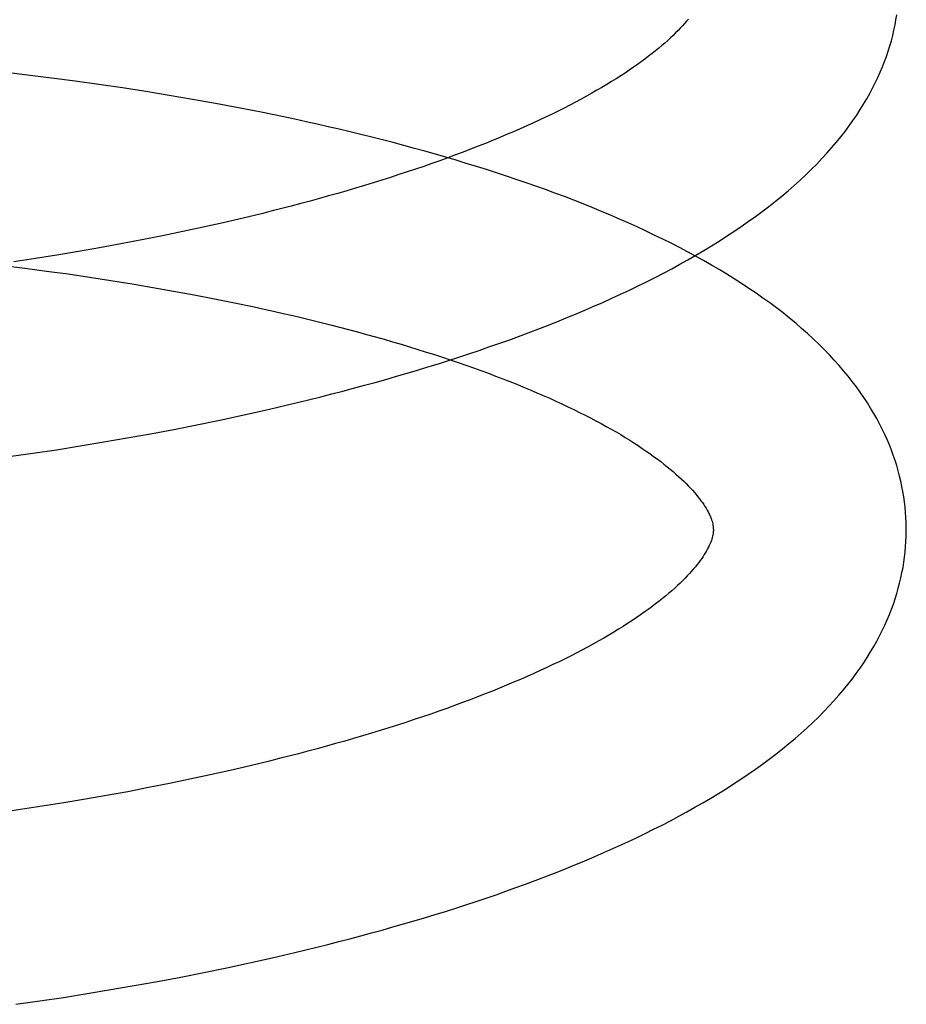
# Model space of a CAD drawing. Header units: inches. Extents: x 0 to 200, y 0 to 129.
# Tile 13 of 94: x 27.2111 to 27.303, y 49.5104 to 49.6125. Entities that reach past the tile are written whole.
import ezdxf

# ---------------------------------------------------------------- set-up
doc = ezdxf.new("R2010")
doc.units = ezdxf.units.IN
doc.header["$LTSCALE"] = 11
doc.header["$MEASUREMENT"] = 0
doc.linetypes.add('HIDDEN', pattern=[0.2, 0.1, -0.1])
doc.layers.add('DEFAULT_2', color=8, linetype='HIDDEN')

msp = doc.modelspace()

# ---------------------------------------------------------------- linework, layer by layer
at = {"layer": 'DEFAULT_2', "color": 8, "linetype": 'HIDDEN'}
for p, q in [((27.21192, 49.60674), (27.20945, 49.60703)), ((27.2144, 49.60643), (27.21192, 49.60674)), ((27.21686, 49.60611), (27.2144, 49.60643)), ((27.21931, 49.60576), (27.21686, 49.60611)), ((27.22176, 49.6054), (27.21931, 49.60576)), ((27.22419, 49.60503), (27.22176, 49.6054)), ((27.22661, 49.60463), (27.22419, 49.60503)), ((27.22902, 49.60422), (27.22661, 49.60463)), ((27.23141, 49.60379), (27.22902, 49.60422)), ((27.23378, 49.60335), (27.23141, 49.60379)), ((27.23629, 49.5924), (27.23426, 49.59191)), ((27.23221, 49.59143), (27.23013, 49.59096)), ((27.23426, 49.59191), (27.23221, 49.59143)), ((27.22803, 49.59051), (27.2259, 49.59007)), ((27.23013, 49.59096), (27.22803, 49.59051)), ((27.22158, 49.58923), (27.21939, 49.58882)), ((27.22375, 49.58964), (27.22158, 49.58923)), ((27.2259, 49.59007), (27.22375, 49.58964)), ((27.21719, 49.58844), (27.21496, 49.58806)), ((27.21939, 49.58882), (27.21719, 49.58844)), ((27.21273, 49.5877), (27.21048, 49.58736)), ((27.21496, 49.58806), (27.21273, 49.5877)), ((27.20938, 49.58699), (27.21164, 49.58671)), ((27.21164, 49.58671), (27.21389, 49.58641)), ((27.21389, 49.58641), (27.21613, 49.58611)), ((27.21613, 49.58611), (27.21835, 49.58578)), ((27.21835, 49.58578), (27.22056, 49.58544)), ((27.22056, 49.58544), (27.22275, 49.58509)), ((27.22275, 49.58509), (27.22492, 49.58472)), ((27.22492, 49.58472), (27.22706, 49.58434)), ((27.22706, 49.58434), (27.22919, 49.58395)), ((27.22919, 49.58395), (27.23129, 49.58354)), ((27.23129, 49.58354), (27.23337, 49.58312)), ((27.23421, 49.57147), (27.23656, 49.572)), ((27.22947, 49.57047), (27.23185, 49.57096)), ((27.23185, 49.57096), (27.23421, 49.57147)), ((27.22467, 49.56955), (27.22708, 49.57)), ((27.22708, 49.57), (27.22947, 49.57047)), ((27.21981, 49.56869), (27.22225, 49.56911)), ((27.22225, 49.56911), (27.22467, 49.56955)), ((27.21245, 49.56752), (27.21491, 49.56789)), ((27.21491, 49.56789), (27.21737, 49.56828)), ((27.21737, 49.56828), (27.21981, 49.56869)), ((27.20998, 49.56717), (27.21245, 49.56752)), ((27.23498, 49.53512), (27.23293, 49.53464)), ((27.23701, 49.53561), (27.23498, 49.53512)), ((27.23085, 49.53417), (27.22875, 49.53372)), ((27.23293, 49.53464), (27.23085, 49.53417)), ((27.22662, 49.53328), (27.22447, 49.53285)), ((27.22875, 49.53372), (27.22662, 49.53328)), ((27.22011, 49.53203), (27.21791, 49.53165)), ((27.2223, 49.53243), (27.22011, 49.53203)), ((27.22447, 49.53285), (27.2223, 49.53243)), ((27.21569, 49.53127), (27.21345, 49.53091)), ((27.21791, 49.53165), (27.21569, 49.53127)), ((27.2112, 49.53057), (27.20894, 49.53024)), ((27.21345, 49.53091), (27.2112, 49.53057)), ((27.23258, 49.51418), (27.23494, 49.51468)), ((27.23494, 49.51468), (27.23729, 49.51521)), ((27.22781, 49.51321), (27.2302, 49.51369)), ((27.2302, 49.51369), (27.23258, 49.51418)), ((27.22298, 49.51232), (27.2254, 49.51276)), ((27.2254, 49.51276), (27.22781, 49.51321)), ((27.2181, 49.51149), (27.22054, 49.5119)), ((27.22054, 49.5119), (27.22298, 49.51232)), ((27.21071, 49.51038), (27.21318, 49.51073)), ((27.21318, 49.51073), (27.21564, 49.5111)), ((27.21564, 49.5111), (27.2181, 49.51149))]:
    msp.add_line(p, q, dxfattribs=at)
for points in [[(27.23656, 49.572), (27.23772, 49.57226), (27.23888, 49.57254), (27.24003, 49.57281), (27.24118, 49.57309), (27.24233, 49.57338), (27.24346, 49.57367), (27.24459, 49.57396), (27.24572, 49.57426), (27.24684, 49.57457), (27.24795, 49.57487), (27.24906, 49.57518), (27.25016, 49.5755), (27.25126, 49.57582), (27.25234, 49.57614), (27.25342, 49.57647), (27.2545, 49.57681), (27.25556, 49.57714), (27.25662, 49.57749), (27.25767, 49.57783), (27.25872, 49.57818), (27.25975, 49.57854), (27.26078, 49.5789), (27.2618, 49.57926), (27.26282, 49.57963), (27.26382, 49.58001), (27.26482, 49.58039), (27.2658, 49.58077), (27.26678, 49.58116), (27.26776, 49.58155), (27.26872, 49.58195), (27.26967, 49.58235), (27.27062, 49.58276), (27.27155, 49.58317), (27.27248, 49.58359), (27.27339, 49.58401), (27.2743, 49.58444), (27.2752, 49.58487), (27.27609, 49.58531), (27.27696, 49.58576), (27.27783, 49.58621), (27.27869, 49.58666), (27.27954, 49.58713), (27.28037, 49.58759), (27.2812, 49.58807), (27.28201, 49.58854), (27.28281, 49.58903), (27.2836, 49.58952), (27.28438, 49.59002), (27.28514, 49.59052), (27.28589, 49.59103), (27.28663, 49.59154), (27.28736, 49.59206), (27.28807, 49.59258), (27.28876, 49.59312), (27.28944, 49.59365), (27.2901, 49.59419), (27.29075, 49.59474), (27.29138, 49.59529), (27.29199, 49.59584), (27.29259, 49.59639), (27.29316, 49.59695), (27.29372, 49.59751), (27.29426, 49.59807), (27.29478, 49.59863), (27.29527, 49.5992), (27.29575, 49.59976), (27.29622, 49.60033), (27.29666, 49.60089), (27.29708, 49.60146), (27.29748, 49.60202), (27.29787, 49.60258), (27.29823, 49.60315), (27.29858, 49.60371), (27.29891, 49.60426), (27.29922, 49.60482), (27.29952, 49.60537), (27.29979, 49.60593), (27.30006, 49.60648), (27.3003, 49.60703), (27.30053, 49.60758), (27.30075, 49.60813), (27.30095, 49.60867), (27.30113, 49.60922), (27.3013, 49.60976), (27.30146, 49.6103), (27.3016, 49.61084), (27.30173, 49.61139), (27.30184, 49.61193), (27.30194, 49.61246), (27.30203, 49.613)], [(27.28042, 49.61254), (27.28023, 49.61231), (27.28002, 49.61208), (27.27981, 49.61184), (27.27958, 49.6116), (27.27935, 49.61135), (27.2791, 49.6111), (27.27883, 49.61085), (27.27856, 49.61059), (27.27828, 49.61033), (27.27798, 49.61006), (27.27767, 49.60979), (27.27735, 49.60952), (27.27701, 49.60925), (27.27666, 49.60897), (27.2763, 49.60869), (27.27592, 49.6084), (27.27553, 49.60812), (27.27513, 49.60783), (27.27472, 49.60754), (27.27429, 49.60725), (27.27385, 49.60695), (27.2734, 49.60666), (27.27293, 49.60636), (27.27245, 49.60606), (27.27196, 49.60576), (27.27145, 49.60546), (27.27094, 49.60516), (27.2704, 49.60485), (27.26986, 49.60455), (27.26929, 49.60424), (27.26872, 49.60393), (27.26814, 49.60363), (27.26754, 49.60332), (27.26692, 49.60301), (27.2663, 49.6027), (27.26566, 49.6024), (27.26501, 49.60209), (27.26435, 49.60178), (27.26368, 49.60148), (27.26299, 49.60117), (27.26229, 49.60086), (27.26158, 49.60056), (27.26086, 49.60025), (27.26012, 49.59995), (27.25938, 49.59965), (27.25862, 49.59935), (27.25785, 49.59905), (27.25706, 49.59875), (27.25627, 49.59845), (27.25547, 49.59815), (27.25465, 49.59786), (27.25382, 49.59757), (27.25299, 49.59727), (27.25214, 49.59698), (27.25128, 49.5967), (27.25041, 49.59641), (27.24954, 49.59613), (27.24865, 49.59585), (27.24775, 49.59557), (27.24684, 49.59529), (27.24593, 49.59501), (27.245, 49.59474), (27.24407, 49.59447), (27.24312, 49.5942), (27.24217, 49.59394), (27.24121, 49.59367), (27.24024, 49.59341), (27.23926, 49.59315), (27.23828, 49.5929), (27.23729, 49.59265), (27.23629, 49.5924)], [(27.30301, 49.55988), (27.303, 49.56033), (27.30297, 49.56087), (27.30294, 49.56141), (27.30289, 49.56194), (27.30282, 49.56248), (27.30275, 49.56301), (27.30266, 49.56355), (27.30256, 49.56409), (27.30244, 49.56462), (27.30231, 49.56516), (27.30217, 49.5657), (27.30201, 49.56624), (27.30184, 49.56677), (27.30166, 49.56731), (27.30146, 49.56785), (27.30125, 49.56839), (27.30102, 49.56894), (27.30077, 49.56948), (27.30051, 49.57002), (27.30024, 49.57057), (27.29995, 49.57111), (27.29964, 49.57166), (27.29931, 49.57221), (27.29897, 49.57276), (27.2986, 49.57331), (27.29822, 49.57386), (27.29783, 49.57441), (27.29741, 49.57497), (27.29697, 49.57552), (27.29651, 49.57608), (27.29604, 49.57663), (27.29554, 49.57718), (27.29503, 49.57774), (27.29449, 49.57829), (27.29394, 49.57884), (27.29336, 49.57939), (27.29277, 49.57993), (27.29216, 49.58047), (27.29154, 49.58101), (27.29089, 49.58154), (27.29023, 49.58207), (27.28955, 49.58259), (27.28886, 49.58311), (27.28815, 49.58362), (27.28743, 49.58412), (27.2867, 49.58462), (27.28594, 49.58512), (27.28518, 49.58561), (27.2844, 49.58609), (27.28361, 49.58657), (27.28281, 49.58704), (27.282, 49.5875), (27.28117, 49.58796), (27.28034, 49.58841), (27.27949, 49.58885), (27.27863, 49.58929), (27.27776, 49.58973), (27.27688, 49.59015), (27.27599, 49.59058), (27.2751, 49.59099), (27.27419, 49.5914), (27.27327, 49.59181), (27.27234, 49.59221), (27.2714, 49.5926), (27.27046, 49.59299), (27.2695, 49.59338), (27.26854, 49.59375), (27.26757, 49.59413), (27.26659, 49.59449), (27.2656, 49.59486), (27.2646, 49.59522), (27.2636, 49.59557), (27.26258, 49.59592), (27.26156, 49.59626), (27.26053, 49.5966), (27.25949, 49.59693), (27.25845, 49.59726), (27.2574, 49.59758), (27.25634, 49.5979), (27.25527, 49.59822), (27.25419, 49.59853), (27.25311, 49.59884), (27.25202, 49.59914), (27.25093, 49.59943), (27.24983, 49.59973), (27.24872, 49.60001), (27.2476, 49.6003), (27.24648, 49.60057), (27.24535, 49.60085), (27.24422, 49.60112), (27.24308, 49.60138), (27.24194, 49.60164), (27.24079, 49.6019), (27.23963, 49.60215), (27.23847, 49.6024), (27.23731, 49.60264), (27.23614, 49.60288), (27.23378, 49.60335)], [(27.23337, 49.58312), (27.23542, 49.58269), (27.23643, 49.58247), (27.23743, 49.58225), (27.23843, 49.58202), (27.23942, 49.58179), (27.24041, 49.58156), (27.24138, 49.58132), (27.24235, 49.58108), (27.24331, 49.58084), (27.24426, 49.5806), (27.2452, 49.58035), (27.24613, 49.5801), (27.24705, 49.57985), (27.24797, 49.57959), (27.24887, 49.57934), (27.24976, 49.57908), (27.25065, 49.57882), (27.25152, 49.57855), (27.25239, 49.57829), (27.25324, 49.57802), (27.25409, 49.57775), (27.25492, 49.57748), (27.25574, 49.5772), (27.25655, 49.57693), (27.25735, 49.57665), (27.25814, 49.57637), (27.25892, 49.57609), (27.25969, 49.57581), (27.26044, 49.57552), (27.26118, 49.57524), (27.26191, 49.57495), (27.26263, 49.57467), (27.26334, 49.57438), (27.26403, 49.57409), (27.26471, 49.5738), (27.26538, 49.57351), (27.26604, 49.57322), (27.26668, 49.57293), (27.26731, 49.57264), (27.26793, 49.57235), (27.26854, 49.57206), (27.26913, 49.57176), (27.26971, 49.57147), (27.27028, 49.57118), (27.27083, 49.57089), (27.27138, 49.5706), (27.2719, 49.57031), (27.27242, 49.57002), (27.27292, 49.56973), (27.2734, 49.56945), (27.27388, 49.56916), (27.27434, 49.56888), (27.27478, 49.56859), (27.27522, 49.56831), (27.27564, 49.56803), (27.27605, 49.56775), (27.27644, 49.56748), (27.27682, 49.5672), (27.27719, 49.56693), (27.27755, 49.56666), (27.27789, 49.5664), (27.27822, 49.56613), (27.27854, 49.56587), (27.27884, 49.56562), (27.27913, 49.56536), (27.27941, 49.56511), (27.27968, 49.56486), (27.27994, 49.56462), (27.28018, 49.56438), (27.28041, 49.56414), (27.28063, 49.56391), (27.28084, 49.56368), (27.28104, 49.56346), (27.28123, 49.56324), (27.2814, 49.56302), (27.28157, 49.56281), (27.28172, 49.5626), (27.28187, 49.5624), (27.28201, 49.5622), (27.28213, 49.56201), (27.28225, 49.56182), (27.28236, 49.56163), (27.28246, 49.56145), (27.28255, 49.56127), (27.28263, 49.5611), (27.2827, 49.56093), (27.28277, 49.56077), (27.28282, 49.56062), (27.28287, 49.56048), (27.28291, 49.56034), (27.28294, 49.56021), (27.28296, 49.56008), (27.28298, 49.55996), (27.283, 49.55985), (27.283, 49.55973), (27.28301, 49.55963)], [(27.28301, 49.55963), (27.28301, 49.55952), (27.283, 49.55941), (27.28299, 49.55929), (27.28298, 49.55917), (27.28295, 49.55904), (27.28292, 49.55891), (27.28289, 49.55877), (27.28285, 49.55863), (27.2828, 49.55847), (27.28274, 49.55831), (27.28267, 49.55815), (27.28259, 49.55797), (27.28251, 49.55779), (27.28241, 49.55761), (27.28231, 49.55742), (27.28219, 49.55723), (27.28207, 49.55703), (27.28194, 49.55683), (27.2818, 49.55662), (27.28165, 49.55641), (27.28149, 49.55619), (27.28132, 49.55598), (27.28114, 49.55575), (27.28095, 49.55552), (27.28074, 49.55529), (27.28053, 49.55505), (27.2803, 49.55481), (27.28007, 49.55456), (27.27982, 49.55431), (27.27955, 49.55405), (27.27928, 49.5538), (27.279, 49.55354), (27.2787, 49.55327), (27.27839, 49.553), (27.27807, 49.55273), (27.27773, 49.55246), (27.27738, 49.55218), (27.27702, 49.5519), (27.27664, 49.55161), (27.27625, 49.55133), (27.27585, 49.55104), (27.27544, 49.55075), (27.27501, 49.55046), (27.27457, 49.55016), (27.27412, 49.54987), (27.27365, 49.54957), (27.27317, 49.54927), (27.27268, 49.54897), (27.27217, 49.54867), (27.27166, 49.54836), (27.27112, 49.54806), (27.27058, 49.54775), (27.27002, 49.54745), (27.26944, 49.54714), (27.26886, 49.54683), (27.26826, 49.54653), (27.26764, 49.54622), (27.26702, 49.54591), (27.26638, 49.5456), (27.26573, 49.5453), (27.26507, 49.54499), (27.2644, 49.54468), (27.26371, 49.54438), (27.26301, 49.54407), (27.2623, 49.54377), (27.26158, 49.54346), (27.26084, 49.54316), (27.2601, 49.54286), (27.25934, 49.54256), (27.25857, 49.54226), (27.25779, 49.54196), (27.25699, 49.54166), (27.25619, 49.54136), (27.25537, 49.54107), (27.25455, 49.54077), (27.25371, 49.54048), (27.25286, 49.54019), (27.252, 49.53991), (27.25114, 49.53962), (27.25026, 49.53934), (27.24937, 49.53905), (27.24847, 49.53877), (27.24757, 49.5385), (27.24665, 49.53822), (27.24572, 49.53795), (27.24479, 49.53768), (27.24384, 49.53741), (27.24289, 49.53714), (27.24193, 49.53688), (27.24096, 49.53662), (27.23999, 49.53636), (27.239, 49.53611), (27.23801, 49.53586), (27.23701, 49.53561)], [(27.23729, 49.51521), (27.23845, 49.51548), (27.23961, 49.51575), (27.24077, 49.51603), (27.24191, 49.51631), (27.24306, 49.51659), (27.2442, 49.51688), (27.24533, 49.51718), (27.24645, 49.51747), (27.24757, 49.51778), (27.24869, 49.51808), (27.24979, 49.5184), (27.25089, 49.51871), (27.25199, 49.51903), (27.25308, 49.51936), (27.25416, 49.51969), (27.25523, 49.52002), (27.2563, 49.52036), (27.25735, 49.5207), (27.25841, 49.52105), (27.25945, 49.5214), (27.26049, 49.52175), (27.26151, 49.52211), (27.26254, 49.52248), (27.26355, 49.52285), (27.26455, 49.52322), (27.26555, 49.5236), (27.26654, 49.52398), (27.26752, 49.52437), (27.26849, 49.52476), (27.26945, 49.52516), (27.2704, 49.52556), (27.27135, 49.52597), (27.27228, 49.52639), (27.27321, 49.5268), (27.27413, 49.52723), (27.27503, 49.52766), (27.27593, 49.52809), (27.27682, 49.52853), (27.2777, 49.52897), (27.27856, 49.52942), (27.27942, 49.52988), (27.28027, 49.53034), (27.2811, 49.53081), (27.28193, 49.53128), (27.28274, 49.53176), (27.28354, 49.53224), (27.28433, 49.53274), (27.28511, 49.53323), (27.28587, 49.53373), (27.28662, 49.53424), (27.28736, 49.53476), (27.28809, 49.53528), (27.2888, 49.5358), (27.28949, 49.53633), (27.29017, 49.53687), (27.29084, 49.53741), (27.29148, 49.53795), (27.29211, 49.5385), (27.29272, 49.53906), (27.29332, 49.53961), (27.29389, 49.54017), (27.29445, 49.54073), (27.29499, 49.54129), (27.29551, 49.54185), (27.29601, 49.54242), (27.29649, 49.54298), (27.29694, 49.54355), (27.29739, 49.54411), (27.29781, 49.54468), (27.29821, 49.54524), (27.29859, 49.5458), (27.29896, 49.54636), (27.2993, 49.54692), (27.29963, 49.54748), (27.29995, 49.54804), (27.30024, 49.54859), (27.30052, 49.54914), (27.30078, 49.5497), (27.30103, 49.55025), (27.30125, 49.55079), (27.30147, 49.55134), (27.30167, 49.55189), (27.30185, 49.55243), (27.30202, 49.55298), (27.30218, 49.55352), (27.30232, 49.55406), (27.30245, 49.5546), (27.30256, 49.55514), (27.30267, 49.55568), (27.30275, 49.55622), (27.30283, 49.55675), (27.30289, 49.55729), (27.30294, 49.55783), (27.30297, 49.55836), (27.303, 49.5589), (27.30301, 49.55944), (27.30301, 49.55988)]]:
    msp.add_lwpolyline(points, dxfattribs=at)

doc.saveas('drawing.dxf')
